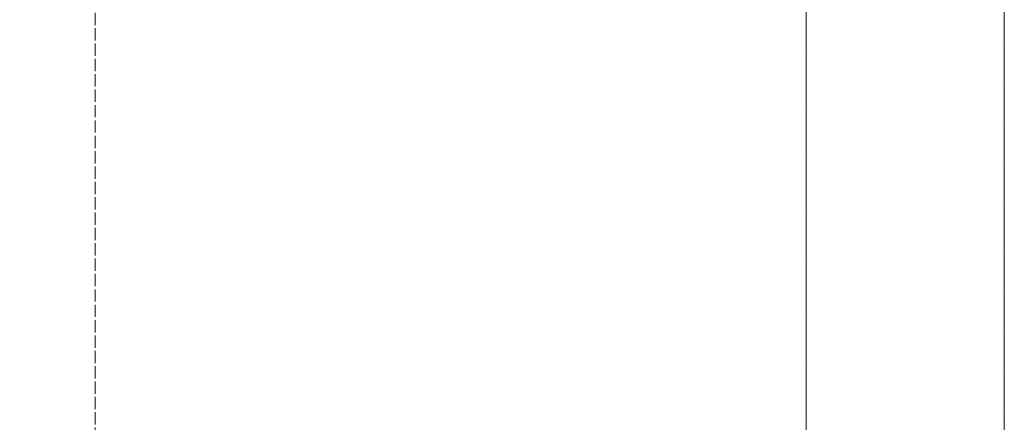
# Model space of a CAD drawing. Header units: millimetres. Extents: x 0 to 152651, y 46550 to 81081.
# Tile 47 of 109: x 139988 to 140229, y 51389 to 51487. Entities that reach past the tile are written whole.
import ezdxf

# ---------------------------------------------------------------- set-up
doc = ezdxf.new("R2010")
doc.units = ezdxf.units.MM
doc.linetypes.add('ACAD_ISO02W100', pattern=[15, 12, -3])
doc.layers.add('linia', color=100, linetype='Continuous', lineweight=25)
doc.layers.add('przerywa', color=100, linetype='ACAD_ISO02W100', lineweight=5)

msp = doc.modelspace()

# ---------------------------------------------------------------- linework, layer by layer
at = {"layer": 'linia', "color": 18, "lineweight": 20, "true_color": 0x000000}
for p, q in [((140228.539, 51520.813), (140228.539, 51270.813)), ((140180.242, 51507.872), (140180.242, 51257.872)), ((139991.518, 51485.273), (139991.518, 51485.273)), ((139997.868, 51485.273), (139997.868, 51485.273)), ((140004.218, 51485.273), (140004.218, 51485.273)), ((140010.568, 51485.273), (140010.568, 51485.273)), ((140016.918, 51485.273), (140016.918, 51485.273)), ((140023.268, 51485.273), (140023.268, 51485.273)), ((140029.618, 51485.273), (140029.618, 51485.273)), ((140035.968, 51485.273), (140035.968, 51485.273)), ((140042.318, 51485.273), (140042.318, 51485.273)), ((140048.668, 51485.273), (140048.668, 51485.273)), ((140055.018, 51485.273), (140055.018, 51485.273)), ((140061.368, 51485.273), (140061.368, 51485.273)), ((140067.718, 51485.273), (140067.718, 51485.273)), ((140074.068, 51485.273), (140074.068, 51485.273)), ((140080.418, 51485.273), (140080.418, 51485.273)), ((140086.768, 51485.273), (140086.768, 51485.273)), ((140093.118, 51485.273), (140093.118, 51485.273)), ((140099.468, 51485.273), (140099.468, 51485.273)), ((140105.818, 51485.273), (140105.818, 51485.273)), ((140112.168, 51485.273), (140112.168, 51485.273)), ((140118.518, 51485.273), (140118.518, 51485.273)), ((140124.868, 51485.273), (140124.868, 51485.273)), ((140131.218, 51485.273), (140131.218, 51485.273)), ((140137.568, 51485.273), (140137.568, 51485.273)), ((140143.918, 51485.273), (140143.918, 51485.273)), ((140150.268, 51485.273), (140150.268, 51485.273)), ((140156.618, 51485.273), (140156.618, 51485.273)), ((140162.968, 51485.273), (140162.968, 51485.273)), ((140169.318, 51485.273), (140169.318, 51485.273)), ((140175.668, 51485.273), (140175.668, 51485.273)), ((140182.374, 51481.949), (140182.374, 51481.949)), ((140187.454, 51481.949), (140187.454, 51481.949)), ((140192.534, 51481.949), (140192.534, 51481.949)), ((140197.614, 51481.949), (140197.614, 51481.949)), ((140202.694, 51481.949), (140202.694, 51481.949)), ((140207.774, 51481.949), (140207.774, 51481.949)), ((140212.854, 51481.949), (140212.854, 51481.949)), ((140217.934, 51481.949), (140217.934, 51481.949)), ((140223.014, 51481.949), (140223.014, 51481.949)), ((140228.094, 51481.949), (140228.094, 51481.949)), ((139988.343, 51478.923), (139988.343, 51478.923)), ((139994.693, 51478.923), (139994.693, 51478.923)), ((140001.043, 51478.923), (140001.043, 51478.923)), ((140007.393, 51478.923), (140007.393, 51478.923)), ((140013.743, 51478.923), (140013.743, 51478.923)), ((140020.093, 51478.923), (140020.093, 51478.923)), ((140026.443, 51478.923), (140026.443, 51478.923)), ((140032.793, 51478.923), (140032.793, 51478.923)), ((140039.143, 51478.923), (140039.143, 51478.923)), ((140045.493, 51478.923), (140045.493, 51478.923)), ((140051.843, 51478.923), (140051.843, 51478.923)), ((140058.193, 51478.923), (140058.193, 51478.923)), ((140064.543, 51478.923), (140064.543, 51478.923)), ((140070.893, 51478.923), (140070.893, 51478.923)), ((140077.243, 51478.923), (140077.243, 51478.923)), ((140083.593, 51478.923), (140083.593, 51478.923)), ((140089.943, 51478.923), (140089.943, 51478.923)), ((140096.293, 51478.923), (140096.293, 51478.923)), ((140102.643, 51478.923), (140102.643, 51478.923)), ((140108.993, 51478.923), (140108.993, 51478.923)), ((140115.343, 51478.923), (140115.343, 51478.923)), ((140121.693, 51478.923), (140121.693, 51478.923)), ((140128.043, 51478.923), (140128.043, 51478.923)), ((140134.393, 51478.923), (140134.393, 51478.923)), ((140140.743, 51478.923), (140140.743, 51478.923)), ((140147.093, 51478.923), (140147.093, 51478.923)), ((140153.443, 51478.923), (140153.443, 51478.923)), ((140159.793, 51478.923), (140159.793, 51478.923)), ((140166.143, 51478.923), (140166.143, 51478.923)), ((140172.493, 51478.923), (140172.493, 51478.923)), ((140178.843, 51478.923), (140178.843, 51478.923)), ((140184.914, 51476.869), (140184.914, 51476.869)), ((140189.994, 51476.869), (140189.994, 51476.869)), ((140195.074, 51476.869), (140195.074, 51476.869)), ((140200.154, 51476.869), (140200.154, 51476.869)), ((140205.234, 51476.869), (140205.234, 51476.869)), ((140210.314, 51476.869), (140210.314, 51476.869)), ((140215.394, 51476.869), (140215.394, 51476.869)), ((140220.474, 51476.869), (140220.474, 51476.869)), ((140225.554, 51476.869), (140225.554, 51476.869)), ((139991.518, 51472.573), (139991.518, 51472.573)), ((139997.868, 51472.573), (139997.868, 51472.573)), ((140004.218, 51472.573), (140004.218, 51472.573)), ((140010.568, 51472.573), (140010.568, 51472.573)), ((140016.918, 51472.573), (140016.918, 51472.573)), ((140023.268, 51472.573), (140023.268, 51472.573)), ((140029.618, 51472.573), (140029.618, 51472.573)), ((140035.968, 51472.573), (140035.968, 51472.573)), ((140042.318, 51472.573), (140042.318, 51472.573)), ((140048.668, 51472.573), (140048.668, 51472.573)), ((140055.018, 51472.573), (140055.018, 51472.573)), ((140061.368, 51472.573), (140061.368, 51472.573)), ((140067.718, 51472.573), (140067.718, 51472.573)), ((140074.068, 51472.573), (140074.068, 51472.573)), ((140080.418, 51472.573), (140080.418, 51472.573)), ((140086.768, 51472.573), (140086.768, 51472.573)), ((140093.118, 51472.573), (140093.118, 51472.573)), ((140099.468, 51472.573), (140099.468, 51472.573)), ((140105.818, 51472.573), (140105.818, 51472.573)), ((140112.168, 51472.573), (140112.168, 51472.573)), ((140118.518, 51472.573), (140118.518, 51472.573)), ((140124.868, 51472.573), (140124.868, 51472.573)), ((140131.218, 51472.573), (140131.218, 51472.573)), ((140137.568, 51472.573), (140137.568, 51472.573)), ((140143.918, 51472.573), (140143.918, 51472.573)), ((140150.268, 51472.573), (140150.268, 51472.573)), ((140156.618, 51472.573), (140156.618, 51472.573)), ((140162.968, 51472.573), (140162.968, 51472.573)), ((140169.318, 51472.573), (140169.318, 51472.573)), ((140175.668, 51472.573), (140175.668, 51472.573)), ((140182.374, 51471.789), (140182.374, 51471.789)), ((140187.454, 51471.789), (140187.454, 51471.789)), ((140192.534, 51471.789), (140192.534, 51471.789)), ((140197.614, 51471.789), (140197.614, 51471.789)), ((140202.694, 51471.789), (140202.694, 51471.789)), ((140207.774, 51471.789), (140207.774, 51471.789)), ((140212.854, 51471.789), (140212.854, 51471.789)), ((140217.934, 51471.789), (140217.934, 51471.789)), ((140223.014, 51471.789), (140223.014, 51471.789)), ((140228.094, 51471.789), (140228.094, 51471.789)), ((140184.914, 51466.709), (140184.914, 51466.709)), ((140189.994, 51466.709), (140189.994, 51466.709)), ((140195.074, 51466.709), (140195.074, 51466.709)), ((140200.154, 51466.709), (140200.154, 51466.709)), ((140205.234, 51466.709), (140205.234, 51466.709)), ((140210.314, 51466.709), (140210.314, 51466.709)), ((140215.394, 51466.709), (140215.394, 51466.709)), ((140220.474, 51466.709), (140220.474, 51466.709)), ((140225.554, 51466.709), (140225.554, 51466.709)), ((139988.343, 51466.223), (139988.343, 51466.223)), ((139994.693, 51466.223), (139994.693, 51466.223)), ((140001.043, 51466.223), (140001.043, 51466.223)), ((140007.393, 51466.223), (140007.393, 51466.223)), ((140013.743, 51466.223), (140013.743, 51466.223)), ((140020.093, 51466.223), (140020.093, 51466.223)), ((140026.443, 51466.223), (140026.443, 51466.223)), ((140032.793, 51466.223), (140032.793, 51466.223)), ((140039.143, 51466.223), (140039.143, 51466.223)), ((140045.493, 51466.223), (140045.493, 51466.223)), ((140051.843, 51466.223), (140051.843, 51466.223)), ((140058.193, 51466.223), (140058.193, 51466.223)), ((140064.543, 51466.223), (140064.543, 51466.223)), ((140070.893, 51466.223), (140070.893, 51466.223)), ((140077.243, 51466.223), (140077.243, 51466.223)), ((140083.593, 51466.223), (140083.593, 51466.223)), ((140089.943, 51466.223), (140089.943, 51466.223)), ((140096.293, 51466.223), (140096.293, 51466.223)), ((140102.643, 51466.223), (140102.643, 51466.223)), ((140108.993, 51466.223), (140108.993, 51466.223)), ((140115.343, 51466.223), (140115.343, 51466.223)), ((140121.693, 51466.223), (140121.693, 51466.223)), ((140128.043, 51466.223), (140128.043, 51466.223)), ((140134.393, 51466.223), (140134.393, 51466.223)), ((140140.743, 51466.223), (140140.743, 51466.223)), ((140147.093, 51466.223), (140147.093, 51466.223)), ((140153.443, 51466.223), (140153.443, 51466.223)), ((140159.793, 51466.223), (140159.793, 51466.223)), ((140166.143, 51466.223), (140166.143, 51466.223)), ((140172.493, 51466.223), (140172.493, 51466.223)), ((140178.843, 51466.223), (140178.843, 51466.223)), ((139991.518, 51459.873), (139991.518, 51459.873)), ((139997.868, 51459.873), (139997.868, 51459.873)), ((140004.218, 51459.873), (140004.218, 51459.873)), ((140010.568, 51459.873), (140010.568, 51459.873)), ((140016.918, 51459.873), (140016.918, 51459.873)), ((140023.268, 51459.873), (140023.268, 51459.873)), ((140029.618, 51459.873), (140029.618, 51459.873)), ((140035.968, 51459.873), (140035.968, 51459.873)), ((140042.318, 51459.873), (140042.318, 51459.873)), ((140048.668, 51459.873), (140048.668, 51459.873)), ((140055.018, 51459.873), (140055.018, 51459.873)), ((140061.368, 51459.873), (140061.368, 51459.873)), ((140067.718, 51459.873), (140067.718, 51459.873)), ((140074.068, 51459.873), (140074.068, 51459.873)), ((140080.418, 51459.873), (140080.418, 51459.873)), ((140086.768, 51459.873), (140086.768, 51459.873)), ((140093.118, 51459.873), (140093.118, 51459.873)), ((140099.468, 51459.873), (140099.468, 51459.873)), ((140105.818, 51459.873), (140105.818, 51459.873)), ((140112.168, 51459.873), (140112.168, 51459.873)), ((140118.518, 51459.873), (140118.518, 51459.873)), ((140124.868, 51459.873), (140124.868, 51459.873)), ((140131.218, 51459.873), (140131.218, 51459.873)), ((140137.568, 51459.873), (140137.568, 51459.873)), ((140143.918, 51459.873), (140143.918, 51459.873)), ((140150.268, 51459.873), (140150.268, 51459.873)), ((140156.618, 51459.873), (140156.618, 51459.873)), ((140162.968, 51459.873), (140162.968, 51459.873)), ((140169.318, 51459.873), (140169.318, 51459.873)), ((140175.668, 51459.873), (140175.668, 51459.873)), ((140182.374, 51461.629), (140182.374, 51461.629)), ((140187.454, 51461.629), (140187.454, 51461.629)), ((140192.534, 51461.629), (140192.534, 51461.629)), ((140197.614, 51461.629), (140197.614, 51461.629)), ((140202.694, 51461.629), (140202.694, 51461.629)), ((140207.774, 51461.629), (140207.774, 51461.629)), ((140212.854, 51461.629), (140212.854, 51461.629)), ((140217.934, 51461.629), (140217.934, 51461.629)), ((140223.014, 51461.629), (140223.014, 51461.629)), ((140228.094, 51461.629), (140228.094, 51461.629)), ((140184.914, 51456.549), (140184.914, 51456.549)), ((140189.994, 51456.549), (140189.994, 51456.549)), ((140195.074, 51456.549), (140195.074, 51456.549)), ((140200.154, 51456.549), (140200.154, 51456.549)), ((140205.234, 51456.549), (140205.234, 51456.549)), ((140210.314, 51456.549), (140210.314, 51456.549)), ((140215.394, 51456.549), (140215.394, 51456.549)), ((140220.474, 51456.549), (140220.474, 51456.549)), ((140225.554, 51456.549), (140225.554, 51456.549)), ((139988.343, 51453.523), (139988.343, 51453.523)), ((139994.693, 51453.523), (139994.693, 51453.523)), ((140001.043, 51453.523), (140001.043, 51453.523)), ((140007.393, 51453.523), (140007.393, 51453.523)), ((140013.743, 51453.523), (140013.743, 51453.523)), ((140020.093, 51453.523), (140020.093, 51453.523)), ((140026.443, 51453.523), (140026.443, 51453.523)), ((140032.793, 51453.523), (140032.793, 51453.523)), ((140039.143, 51453.523), (140039.143, 51453.523)), ((140045.493, 51453.523), (140045.493, 51453.523)), ((140051.843, 51453.523), (140051.843, 51453.523)), ((140058.193, 51453.523), (140058.193, 51453.523)), ((140064.543, 51453.523), (140064.543, 51453.523)), ((140070.893, 51453.523), (140070.893, 51453.523)), ((140077.243, 51453.523), (140077.243, 51453.523)), ((140083.593, 51453.523), (140083.593, 51453.523)), ((140089.943, 51453.523), (140089.943, 51453.523)), ((140096.293, 51453.523), (140096.293, 51453.523)), ((140102.643, 51453.523), (140102.643, 51453.523)), ((140108.993, 51453.523), (140108.993, 51453.523)), ((140115.343, 51453.523), (140115.343, 51453.523)), ((140121.693, 51453.523), (140121.693, 51453.523)), ((140128.043, 51453.523), (140128.043, 51453.523)), ((140134.393, 51453.523), (140134.393, 51453.523)), ((140140.743, 51453.523), (140140.743, 51453.523)), ((140147.093, 51453.523), (140147.093, 51453.523)), ((140153.443, 51453.523), (140153.443, 51453.523)), ((140159.793, 51453.523), (140159.793, 51453.523)), ((140166.143, 51453.523), (140166.143, 51453.523)), ((140172.493, 51453.523), (140172.493, 51453.523)), ((140178.843, 51453.523), (140178.843, 51453.523)), ((140182.374, 51451.469), (140182.374, 51451.469)), ((140187.454, 51451.469), (140187.454, 51451.469)), ((140192.534, 51451.469), (140192.534, 51451.469)), ((140197.614, 51451.469), (140197.614, 51451.469)), ((140202.694, 51451.469), (140202.694, 51451.469)), ((140207.774, 51451.469), (140207.774, 51451.469)), ((140212.854, 51451.469), (140212.854, 51451.469)), ((140217.934, 51451.469), (140217.934, 51451.469)), ((140223.014, 51451.469), (140223.014, 51451.469)), ((140228.094, 51451.469), (140228.094, 51451.469)), ((139991.518, 51447.173), (139991.518, 51447.173)), ((139997.868, 51447.173), (139997.868, 51447.173)), ((140004.218, 51447.173), (140004.218, 51447.173)), ((140010.568, 51447.173), (140010.568, 51447.173)), ((140016.918, 51447.173), (140016.918, 51447.173)), ((140023.268, 51447.173), (140023.268, 51447.173)), ((140029.618, 51447.173), (140029.618, 51447.173)), ((140035.968, 51447.173), (140035.968, 51447.173)), ((140042.318, 51447.173), (140042.318, 51447.173)), ((140048.668, 51447.173), (140048.668, 51447.173)), ((140055.018, 51447.173), (140055.018, 51447.173)), ((140061.368, 51447.173), (140061.368, 51447.173)), ((140067.718, 51447.173), (140067.718, 51447.173)), ((140074.068, 51447.173), (140074.068, 51447.173)), ((140080.418, 51447.173), (140080.418, 51447.173)), ((140086.768, 51447.173), (140086.768, 51447.173)), ((140093.118, 51447.173), (140093.118, 51447.173)), ((140099.468, 51447.173), (140099.468, 51447.173)), ((140105.818, 51447.173), (140105.818, 51447.173)), ((140112.168, 51447.173), (140112.168, 51447.173)), ((140118.518, 51447.173), (140118.518, 51447.173)), ((140124.868, 51447.173), (140124.868, 51447.173)), ((140131.218, 51447.173), (140131.218, 51447.173)), ((140137.568, 51447.173), (140137.568, 51447.173)), ((140143.918, 51447.173), (140143.918, 51447.173)), ((140150.268, 51447.173), (140150.268, 51447.173)), ((140156.618, 51447.173), (140156.618, 51447.173)), ((140162.968, 51447.173), (140162.968, 51447.173)), ((140169.318, 51447.173), (140169.318, 51447.173)), ((140175.668, 51447.173), (140175.668, 51447.173)), ((140184.914, 51446.389), (140184.914, 51446.389)), ((140189.994, 51446.389), (140189.994, 51446.389)), ((140195.074, 51446.389), (140195.074, 51446.389)), ((140200.154, 51446.389), (140200.154, 51446.389)), ((140205.234, 51446.389), (140205.234, 51446.389)), ((140210.314, 51446.389), (140210.314, 51446.389)), ((140215.394, 51446.389), (140215.394, 51446.389)), ((140220.474, 51446.389), (140220.474, 51446.389)), ((140225.554, 51446.389), (140225.554, 51446.389)), ((139988.343, 51440.823), (139988.343, 51440.823)), ((139994.693, 51440.823), (139994.693, 51440.823)), ((140001.043, 51440.823), (140001.043, 51440.823)), ((140007.393, 51440.823), (140007.393, 51440.823)), ((140013.743, 51440.823), (140013.743, 51440.823)), ((140020.093, 51440.823), (140020.093, 51440.823)), ((140026.443, 51440.823), (140026.443, 51440.823)), ((140032.793, 51440.823), (140032.793, 51440.823)), ((140039.143, 51440.823), (140039.143, 51440.823)), ((140045.493, 51440.823), (140045.493, 51440.823)), ((140051.843, 51440.823), (140051.843, 51440.823)), ((140058.193, 51440.823), (140058.193, 51440.823)), ((140064.543, 51440.823), (140064.543, 51440.823)), ((140070.893, 51440.823), (140070.893, 51440.823)), ((140077.243, 51440.823), (140077.243, 51440.823)), ((140083.593, 51440.823), (140083.593, 51440.823)), ((140089.943, 51440.823), (140089.943, 51440.823)), ((140096.293, 51440.823), (140096.293, 51440.823)), ((140102.643, 51440.823), (140102.643, 51440.823)), ((140108.993, 51440.823), (140108.993, 51440.823)), ((140115.343, 51440.823), (140115.343, 51440.823)), ((140121.693, 51440.823), (140121.693, 51440.823)), ((140128.043, 51440.823), (140128.043, 51440.823)), ((140134.393, 51440.823), (140134.393, 51440.823)), ((140140.743, 51440.823), (140140.743, 51440.823)), ((140147.093, 51440.823), (140147.093, 51440.823)), ((140153.443, 51440.823), (140153.443, 51440.823)), ((140159.793, 51440.823), (140159.793, 51440.823)), ((140166.143, 51440.823), (140166.143, 51440.823)), ((140172.493, 51440.823), (140172.493, 51440.823)), ((140178.843, 51440.823), (140178.843, 51440.823)), ((140182.374, 51441.309), (140182.374, 51441.309)), ((140187.454, 51441.309), (140187.454, 51441.309)), ((140192.534, 51441.309), (140192.534, 51441.309)), ((140197.614, 51441.309), (140197.614, 51441.309)), ((140202.694, 51441.309), (140202.694, 51441.309)), ((140207.774, 51441.309), (140207.774, 51441.309)), ((140212.854, 51441.309), (140212.854, 51441.309)), ((140217.934, 51441.309), (140217.934, 51441.309)), ((140223.014, 51441.309), (140223.014, 51441.309)), ((140228.094, 51441.309), (140228.094, 51441.309)), ((140184.914, 51436.229), (140184.914, 51436.229)), ((140189.994, 51436.229), (140189.994, 51436.229)), ((140195.074, 51436.229), (140195.074, 51436.229)), ((140200.154, 51436.229), (140200.154, 51436.229)), ((140205.234, 51436.229), (140205.234, 51436.229)), ((140210.314, 51436.229), (140210.314, 51436.229)), ((140215.394, 51436.229), (140215.394, 51436.229)), ((140220.474, 51436.229), (140220.474, 51436.229)), ((140225.554, 51436.229), (140225.554, 51436.229)), ((139991.518, 51434.473), (139991.518, 51434.473)), ((139997.868, 51434.473), (139997.868, 51434.473)), ((140004.218, 51434.473), (140004.218, 51434.473)), ((140010.568, 51434.473), (140010.568, 51434.473)), ((140016.918, 51434.473), (140016.918, 51434.473)), ((140023.268, 51434.473), (140023.268, 51434.473)), ((140029.618, 51434.473), (140029.618, 51434.473)), ((140035.968, 51434.473), (140035.968, 51434.473)), ((140042.318, 51434.473), (140042.318, 51434.473)), ((140048.668, 51434.473), (140048.668, 51434.473)), ((140055.018, 51434.473), (140055.018, 51434.473)), ((140061.368, 51434.473), (140061.368, 51434.473)), ((140067.718, 51434.473), (140067.718, 51434.473)), ((140074.068, 51434.473), (140074.068, 51434.473)), ((140080.418, 51434.473), (140080.418, 51434.473)), ((140086.768, 51434.473), (140086.768, 51434.473)), ((140093.118, 51434.473), (140093.118, 51434.473)), ((140099.468, 51434.473), (140099.468, 51434.473)), ((140105.818, 51434.473), (140105.818, 51434.473)), ((140112.168, 51434.473), (140112.168, 51434.473)), ((140118.518, 51434.473), (140118.518, 51434.473)), ((140124.868, 51434.473), (140124.868, 51434.473)), ((140131.218, 51434.473), (140131.218, 51434.473)), ((140137.568, 51434.473), (140137.568, 51434.473)), ((140143.918, 51434.473), (140143.918, 51434.473)), ((140150.268, 51434.473), (140150.268, 51434.473)), ((140156.618, 51434.473), (140156.618, 51434.473)), ((140162.968, 51434.473), (140162.968, 51434.473)), ((140169.318, 51434.473), (140169.318, 51434.473)), ((140175.668, 51434.473), (140175.668, 51434.473)), ((140182.374, 51431.149), (140182.374, 51431.149)), ((140187.454, 51431.149), (140187.454, 51431.149)), ((140192.534, 51431.149), (140192.534, 51431.149)), ((140197.614, 51431.149), (140197.614, 51431.149)), ((140202.694, 51431.149), (140202.694, 51431.149)), ((140207.774, 51431.149), (140207.774, 51431.149)), ((140212.854, 51431.149), (140212.854, 51431.149)), ((140217.934, 51431.149), (140217.934, 51431.149)), ((140223.014, 51431.149), (140223.014, 51431.149)), ((140228.094, 51431.149), (140228.094, 51431.149)), ((139988.343, 51428.123), (139988.343, 51428.123)), ((139994.693, 51428.123), (139994.693, 51428.123)), ((140001.043, 51428.123), (140001.043, 51428.123)), ((140007.393, 51428.123), (140007.393, 51428.123)), ((140013.743, 51428.123), (140013.743, 51428.123)), ((140020.093, 51428.123), (140020.093, 51428.123)), ((140026.443, 51428.123), (140026.443, 51428.123)), ((140032.793, 51428.123), (140032.793, 51428.123)), ((140039.143, 51428.123), (140039.143, 51428.123)), ((140045.493, 51428.123), (140045.493, 51428.123)), ((140051.843, 51428.123), (140051.843, 51428.123)), ((140058.193, 51428.123), (140058.193, 51428.123)), ((140064.543, 51428.123), (140064.543, 51428.123)), ((140070.893, 51428.123), (140070.893, 51428.123)), ((140077.243, 51428.123), (140077.243, 51428.123)), ((140083.593, 51428.123), (140083.593, 51428.123)), ((140089.943, 51428.123), (140089.943, 51428.123)), ((140096.293, 51428.123), (140096.293, 51428.123)), ((140102.643, 51428.123), (140102.643, 51428.123)), ((140108.993, 51428.123), (140108.993, 51428.123)), ((140115.343, 51428.123), (140115.343, 51428.123)), ((140121.693, 51428.123), (140121.693, 51428.123)), ((140128.043, 51428.123), (140128.043, 51428.123)), ((140134.393, 51428.123), (140134.393, 51428.123)), ((140140.743, 51428.123), (140140.743, 51428.123)), ((140147.093, 51428.123), (140147.093, 51428.123)), ((140153.443, 51428.123), (140153.443, 51428.123)), ((140159.793, 51428.123), (140159.793, 51428.123)), ((140166.143, 51428.123), (140166.143, 51428.123)), ((140172.493, 51428.123), (140172.493, 51428.123)), ((140178.843, 51428.123), (140178.843, 51428.123)), ((140184.914, 51426.069), (140184.914, 51426.069)), ((140189.994, 51426.069), (140189.994, 51426.069)), ((140195.074, 51426.069), (140195.074, 51426.069)), ((140200.154, 51426.069), (140200.154, 51426.069)), ((140205.234, 51426.069), (140205.234, 51426.069)), ((140210.314, 51426.069), (140210.314, 51426.069)), ((140215.394, 51426.069), (140215.394, 51426.069)), ((140220.474, 51426.069), (140220.474, 51426.069)), ((140225.554, 51426.069), (140225.554, 51426.069)), ((139991.518, 51421.773), (139991.518, 51421.773)), ((139997.868, 51421.773), (139997.868, 51421.773)), ((140004.218, 51421.773), (140004.218, 51421.773)), ((140010.568, 51421.773), (140010.568, 51421.773)), ((140016.918, 51421.773), (140016.918, 51421.773)), ((140023.268, 51421.773), (140023.268, 51421.773)), ((140029.618, 51421.773), (140029.618, 51421.773)), ((140035.968, 51421.773), (140035.968, 51421.773)), ((140042.318, 51421.773), (140042.318, 51421.773)), ((140048.668, 51421.773), (140048.668, 51421.773)), ((140055.018, 51421.773), (140055.018, 51421.773)), ((140061.368, 51421.773), (140061.368, 51421.773)), ((140067.718, 51421.773), (140067.718, 51421.773)), ((140074.068, 51421.773), (140074.068, 51421.773)), ((140080.418, 51421.773), (140080.418, 51421.773)), ((140086.768, 51421.773), (140086.768, 51421.773)), ((140093.118, 51421.773), (140093.118, 51421.773)), ((140099.468, 51421.773), (140099.468, 51421.773)), ((140105.818, 51421.773), (140105.818, 51421.773)), ((140112.168, 51421.773), (140112.168, 51421.773)), ((140118.518, 51421.773), (140118.518, 51421.773)), ((140124.868, 51421.773), (140124.868, 51421.773)), ((140131.218, 51421.773), (140131.218, 51421.773)), ((140137.568, 51421.773), (140137.568, 51421.773)), ((140143.918, 51421.773), (140143.918, 51421.773)), ((140150.268, 51421.773), (140150.268, 51421.773)), ((140156.618, 51421.773), (140156.618, 51421.773)), ((140162.968, 51421.773), (140162.968, 51421.773)), ((140169.318, 51421.773), (140169.318, 51421.773)), ((140175.668, 51421.773), (140175.668, 51421.773)), ((140182.374, 51420.989), (140182.374, 51420.989)), ((140187.454, 51420.989), (140187.454, 51420.989)), ((140192.534, 51420.989), (140192.534, 51420.989)), ((140197.614, 51420.989), (140197.614, 51420.989)), ((140202.694, 51420.989), (140202.694, 51420.989)), ((140207.774, 51420.989), (140207.774, 51420.989)), ((140212.854, 51420.989), (140212.854, 51420.989)), ((140217.934, 51420.989), (140217.934, 51420.989)), ((140223.014, 51420.989), (140223.014, 51420.989)), ((140228.094, 51420.989), (140228.094, 51420.989)), ((139988.343, 51415.423), (139988.343, 51415.423)), ((139994.693, 51415.423), (139994.693, 51415.423)), ((140001.043, 51415.423), (140001.043, 51415.423)), ((140007.393, 51415.423), (140007.393, 51415.423)), ((140013.743, 51415.423), (140013.743, 51415.423)), ((140020.093, 51415.423), (140020.093, 51415.423)), ((140026.443, 51415.423), (140026.443, 51415.423)), ((140032.793, 51415.423), (140032.793, 51415.423)), ((140039.143, 51415.423), (140039.143, 51415.423)), ((140045.493, 51415.423), (140045.493, 51415.423)), ((140051.843, 51415.423), (140051.843, 51415.423)), ((140058.193, 51415.423), (140058.193, 51415.423)), ((140064.543, 51415.423), (140064.543, 51415.423)), ((140070.893, 51415.423), (140070.893, 51415.423)), ((140077.243, 51415.423), (140077.243, 51415.423)), ((140083.593, 51415.423), (140083.593, 51415.423)), ((140089.943, 51415.423), (140089.943, 51415.423)), ((140096.293, 51415.423), (140096.293, 51415.423)), ((140102.643, 51415.423), (140102.643, 51415.423)), ((140108.993, 51415.423), (140108.993, 51415.423)), ((140115.343, 51415.423), (140115.343, 51415.423)), ((140121.693, 51415.423), (140121.693, 51415.423)), ((140128.043, 51415.423), (140128.043, 51415.423)), ((140134.393, 51415.423), (140134.393, 51415.423)), ((140140.743, 51415.423), (140140.743, 51415.423)), ((140147.093, 51415.423), (140147.093, 51415.423)), ((140153.443, 51415.423), (140153.443, 51415.423)), ((140159.793, 51415.423), (140159.793, 51415.423)), ((140166.143, 51415.423), (140166.143, 51415.423)), ((140172.493, 51415.423), (140172.493, 51415.423)), ((140178.843, 51415.423), (140178.843, 51415.423)), ((140184.914, 51415.909), (140184.914, 51415.909)), ((140189.994, 51415.909), (140189.994, 51415.909)), ((140195.074, 51415.909), (140195.074, 51415.909)), ((140200.154, 51415.909), (140200.154, 51415.909)), ((140205.234, 51415.909), (140205.234, 51415.909)), ((140210.314, 51415.909), (140210.314, 51415.909)), ((140215.394, 51415.909), (140215.394, 51415.909)), ((140220.474, 51415.909), (140220.474, 51415.909)), ((140225.554, 51415.909), (140225.554, 51415.909)), ((139991.518, 51409.073), (139991.518, 51409.073)), ((139997.868, 51409.073), (139997.868, 51409.073)), ((140004.218, 51409.073), (140004.218, 51409.073)), ((140010.568, 51409.073), (140010.568, 51409.073)), ((140016.918, 51409.073), (140016.918, 51409.073)), ((140023.268, 51409.073), (140023.268, 51409.073)), ((140029.618, 51409.073), (140029.618, 51409.073)), ((140035.968, 51409.073), (140035.968, 51409.073)), ((140042.318, 51409.073), (140042.318, 51409.073)), ((140048.668, 51409.073), (140048.668, 51409.073)), ((140055.018, 51409.073), (140055.018, 51409.073)), ((140061.368, 51409.073), (140061.368, 51409.073)), ((140067.718, 51409.073), (140067.718, 51409.073)), ((140074.068, 51409.073), (140074.068, 51409.073)), ((140080.418, 51409.073), (140080.418, 51409.073)), ((140086.768, 51409.073), (140086.768, 51409.073)), ((140093.118, 51409.073), (140093.118, 51409.073)), ((140099.468, 51409.073), (140099.468, 51409.073)), ((140105.818, 51409.073), (140105.818, 51409.073)), ((140112.168, 51409.073), (140112.168, 51409.073)), ((140118.518, 51409.073), (140118.518, 51409.073)), ((140124.868, 51409.073), (140124.868, 51409.073)), ((140131.218, 51409.073), (140131.218, 51409.073)), ((140137.568, 51409.073), (140137.568, 51409.073)), ((140143.918, 51409.073), (140143.918, 51409.073)), ((140150.268, 51409.073), (140150.268, 51409.073)), ((140156.618, 51409.073), (140156.618, 51409.073)), ((140162.968, 51409.073), (140162.968, 51409.073)), ((140169.318, 51409.073), (140169.318, 51409.073)), ((140175.668, 51409.073), (140175.668, 51409.073)), ((140182.374, 51410.829), (140182.374, 51410.829)), ((140187.454, 51410.829), (140187.454, 51410.829)), ((140192.534, 51410.829), (140192.534, 51410.829)), ((140197.614, 51410.829), (140197.614, 51410.829)), ((140202.694, 51410.829), (140202.694, 51410.829)), ((140207.774, 51410.829), (140207.774, 51410.829)), ((140212.854, 51410.829), (140212.854, 51410.829)), ((140217.934, 51410.829), (140217.934, 51410.829)), ((140223.014, 51410.829), (140223.014, 51410.829)), ((140228.094, 51410.829), (140228.094, 51410.829)), ((140184.914, 51405.749), (140184.914, 51405.749)), ((140189.994, 51405.749), (140189.994, 51405.749)), ((140195.074, 51405.749), (140195.074, 51405.749)), ((140200.154, 51405.749), (140200.154, 51405.749)), ((140205.234, 51405.749), (140205.234, 51405.749)), ((140210.314, 51405.749), (140210.314, 51405.749)), ((140215.394, 51405.749), (140215.394, 51405.749)), ((140220.474, 51405.749), (140220.474, 51405.749)), ((140225.554, 51405.749), (140225.554, 51405.749)), ((139988.343, 51402.723), (139988.343, 51402.723)), ((139994.693, 51402.723), (139994.693, 51402.723)), ((140001.043, 51402.723), (140001.043, 51402.723)), ((140007.393, 51402.723), (140007.393, 51402.723)), ((140013.743, 51402.723), (140013.743, 51402.723)), ((140020.093, 51402.723), (140020.093, 51402.723)), ((140026.443, 51402.723), (140026.443, 51402.723)), ((140032.793, 51402.723), (140032.793, 51402.723)), ((140039.143, 51402.723), (140039.143, 51402.723)), ((140045.493, 51402.723), (140045.493, 51402.723)), ((140051.843, 51402.723), (140051.843, 51402.723)), ((140058.193, 51402.723), (140058.193, 51402.723)), ((140064.543, 51402.723), (140064.543, 51402.723)), ((140070.893, 51402.723), (140070.893, 51402.723)), ((140077.243, 51402.723), (140077.243, 51402.723)), ((140083.593, 51402.723), (140083.593, 51402.723)), ((140089.943, 51402.723), (140089.943, 51402.723)), ((140096.293, 51402.723), (140096.293, 51402.723)), ((140102.643, 51402.723), (140102.643, 51402.723)), ((140108.993, 51402.723), (140108.993, 51402.723)), ((140115.343, 51402.723), (140115.343, 51402.723)), ((140121.693, 51402.723), (140121.693, 51402.723)), ((140128.043, 51402.723), (140128.043, 51402.723)), ((140134.393, 51402.723), (140134.393, 51402.723)), ((140140.743, 51402.723), (140140.743, 51402.723)), ((140147.093, 51402.723), (140147.093, 51402.723)), ((140153.443, 51402.723), (140153.443, 51402.723)), ((140159.793, 51402.723), (140159.793, 51402.723)), ((140166.143, 51402.723), (140166.143, 51402.723)), ((140172.493, 51402.723), (140172.493, 51402.723)), ((140178.843, 51402.723), (140178.843, 51402.723)), ((140182.374, 51400.669), (140182.374, 51400.669)), ((140187.454, 51400.669), (140187.454, 51400.669)), ((140192.534, 51400.669), (140192.534, 51400.669)), ((140197.614, 51400.669), (140197.614, 51400.669)), ((140202.694, 51400.669), (140202.694, 51400.669)), ((140207.774, 51400.669), (140207.774, 51400.669)), ((140212.854, 51400.669), (140212.854, 51400.669)), ((140217.934, 51400.669), (140217.934, 51400.669)), ((140223.014, 51400.669), (140223.014, 51400.669)), ((140228.094, 51400.669), (140228.094, 51400.669)), ((139991.518, 51396.373), (139991.518, 51396.373)), ((139997.868, 51396.373), (139997.868, 51396.373)), ((140004.218, 51396.373), (140004.218, 51396.373)), ((140010.568, 51396.373), (140010.568, 51396.373)), ((140016.918, 51396.373), (140016.918, 51396.373)), ((140023.268, 51396.373), (140023.268, 51396.373)), ((140029.618, 51396.373), (140029.618, 51396.373)), ((140035.968, 51396.373), (140035.968, 51396.373)), ((140042.318, 51396.373), (140042.318, 51396.373)), ((140048.668, 51396.373), (140048.668, 51396.373)), ((140055.018, 51396.373), (140055.018, 51396.373)), ((140061.368, 51396.373), (140061.368, 51396.373)), ((140067.718, 51396.373), (140067.718, 51396.373)), ((140074.068, 51396.373), (140074.068, 51396.373)), ((140080.418, 51396.373), (140080.418, 51396.373)), ((140086.768, 51396.373), (140086.768, 51396.373)), ((140093.118, 51396.373), (140093.118, 51396.373)), ((140099.468, 51396.373), (140099.468, 51396.373)), ((140105.818, 51396.373), (140105.818, 51396.373)), ((140112.168, 51396.373), (140112.168, 51396.373)), ((140118.518, 51396.373), (140118.518, 51396.373)), ((140124.868, 51396.373), (140124.868, 51396.373)), ((140131.218, 51396.373), (140131.218, 51396.373)), ((140137.568, 51396.373), (140137.568, 51396.373)), ((140143.918, 51396.373), (140143.918, 51396.373)), ((140150.268, 51396.373), (140150.268, 51396.373)), ((140156.618, 51396.373), (140156.618, 51396.373)), ((140162.968, 51396.373), (140162.968, 51396.373)), ((140169.318, 51396.373), (140169.318, 51396.373)), ((140175.668, 51396.373), (140175.668, 51396.373)), ((140184.914, 51395.589), (140184.914, 51395.589)), ((140189.994, 51395.589), (140189.994, 51395.589)), ((140195.074, 51395.589), (140195.074, 51395.589)), ((140200.154, 51395.589), (140200.154, 51395.589)), ((140205.234, 51395.589), (140205.234, 51395.589)), ((140210.314, 51395.589), (140210.314, 51395.589)), ((140215.394, 51395.589), (140215.394, 51395.589)), ((140220.474, 51395.589), (140220.474, 51395.589)), ((140225.554, 51395.589), (140225.554, 51395.589)), ((139988.343, 51390.023), (139988.343, 51390.023)), ((139994.693, 51390.023), (139994.693, 51390.023)), ((140001.043, 51390.023), (140001.043, 51390.023)), ((140007.393, 51390.023), (140007.393, 51390.023)), ((140013.743, 51390.023), (140013.743, 51390.023)), ((140020.093, 51390.023), (140020.093, 51390.023)), ((140026.443, 51390.023), (140026.443, 51390.023)), ((140032.793, 51390.023), (140032.793, 51390.023)), ((140039.143, 51390.023), (140039.143, 51390.023)), ((140045.493, 51390.023), (140045.493, 51390.023)), ((140051.843, 51390.023), (140051.843, 51390.023)), ((140058.193, 51390.023), (140058.193, 51390.023)), ((140064.543, 51390.023), (140064.543, 51390.023)), ((140070.893, 51390.023), (140070.893, 51390.023)), ((140077.243, 51390.023), (140077.243, 51390.023)), ((140083.593, 51390.023), (140083.593, 51390.023)), ((140089.943, 51390.023), (140089.943, 51390.023)), ((140096.293, 51390.023), (140096.293, 51390.023)), ((140102.643, 51390.023), (140102.643, 51390.023)), ((140108.993, 51390.023), (140108.993, 51390.023)), ((140115.343, 51390.023), (140115.343, 51390.023)), ((140121.693, 51390.023), (140121.693, 51390.023)), ((140128.043, 51390.023), (140128.043, 51390.023)), ((140134.393, 51390.023), (140134.393, 51390.023)), ((140140.743, 51390.023), (140140.743, 51390.023)), ((140147.093, 51390.023), (140147.093, 51390.023)), ((140153.443, 51390.023), (140153.443, 51390.023)), ((140159.793, 51390.023), (140159.793, 51390.023)), ((140166.143, 51390.023), (140166.143, 51390.023)), ((140172.493, 51390.023), (140172.493, 51390.023)), ((140178.843, 51390.023), (140178.843, 51390.023)), ((140182.374, 51390.509), (140182.374, 51390.509)), ((140187.454, 51390.509), (140187.454, 51390.509)), ((140192.534, 51390.509), (140192.534, 51390.509)), ((140197.614, 51390.509), (140197.614, 51390.509)), ((140202.694, 51390.509), (140202.694, 51390.509)), ((140207.774, 51390.509), (140207.774, 51390.509)), ((140212.854, 51390.509), (140212.854, 51390.509)), ((140217.934, 51390.509), (140217.934, 51390.509)), ((140223.014, 51390.509), (140223.014, 51390.509)), ((140228.094, 51390.509), (140228.094, 51390.509))]:
    msp.add_line(p, q, dxfattribs=at)
at = {"layer": 'przerywa', "color": 18, "ltscale": 0.25, "true_color": 0x000000}
msp.add_line((140006.725, 51054.365), (140006.725, 51804.365), dxfattribs=at)

doc.saveas('drawing.dxf')
